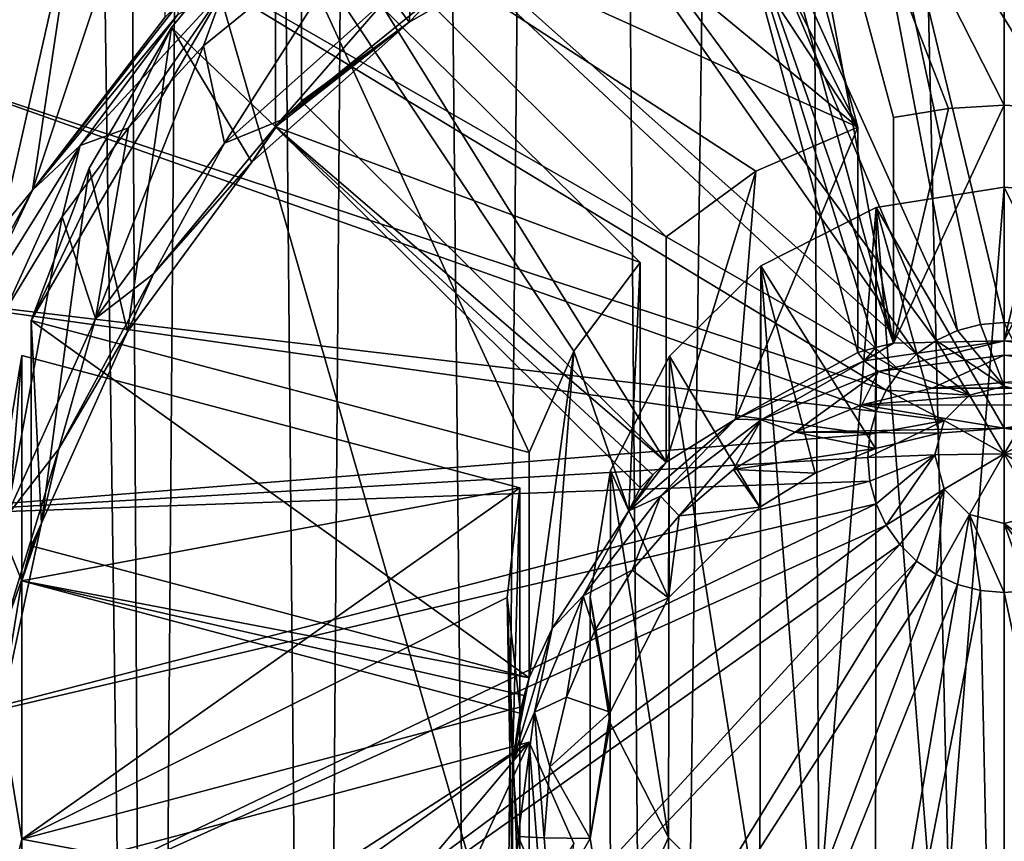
# Model space of a CAD drawing. Header units: metres. Extents: x -104 to 104, y -111 to 38.
# Tile 26 of 256: x -5.35 to 0, y -96.05 to -91.58. Entities that reach past the tile are written whole.
import ezdxf

# ---------------------------------------------------------------- set-up
doc = ezdxf.new("R2010")
doc.units = ezdxf.units.M
doc.layers.add('solid_509367_AD153', color=7, linetype='CONTINUOUS')

msp = doc.modelspace()

# ---------------------------------------------------------------- linework, layer by layer
at = {"layer": 'solid_509367_AD153'}
for points in [[(-5.421287, -53.759758, 19), (-5.524226, -108.405891, 19), (-4.639905, -108.737579, 19)], [(-4.936345, -54.849998, 19), (-5.421287, -53.759758, 19), (-4.639905, -108.737579, 19)], [(-4.234637, -55.815094, 19), (-4.936345, -54.849998, 19), (-4.639905, -108.737579, 19)], [(-4.234637, -55.815094, 19), (-4.639905, -108.737579, 19), (-3.738534, -109.009407, 19)], [(-3.349372, -56.611416, 19), (-4.234637, -55.815094, 19), (-3.738534, -109.009407, 19)], [(-3.349372, -56.611416, 19), (-3.738534, -109.009407, 19), (-2.815653, -109.223373, 19)], [(-2.318917, -57.206348, 19), (-3.349372, -56.611416, 19), (-2.815653, -109.223373, 19)], [(-2.318917, -57.206348, 19), (-2.815653, -109.223373, 19), (-1.882486, -109.377167, 19)], [(-1.188258, -57.574638, 19), (-2.318917, -57.206348, 19), (-1.882486, -109.377167, 19)], [(-1.188258, -57.574638, 19), (-1.882486, -109.377167, 19), (-0.946205, -109.468857, 19)], [(-1.188258, -57.574638, 19), (-0.946205, -109.468857, 19), (0.000022, -109.499359, 19)], [(0, -57.700001, 19), (-1.188258, -57.574638, 19), (0.000022, -109.499359, 19)], [(0, -64.25, -11.235119), (1.740158, -64.125443, -11.252625), (14.500057, -95.334694, -6.86645)], [(10.304474, -88.580566, -7.81568), (0, -64.25, -11.235119), (14.500057, -95.334694, -6.86645)], [(-11.307395, -66.963005, 15.803905), (0, -66.735802, 16.1), (0, -106.24762, 16.1)], [(0.791981, -106.223404, 16.079262), (0, -106.24762, 16.1), (0, -66.735802, 16.1)], [(-11.307395, -66.963005, 15.803905), (0, -106.24762, 16.1), (-11.307395, -95, 15.803905)], [(0, -93.228058, 1.378224), (0, -87.938431, -1.644996), (-1.245933, -88.059769, -1.627944)], [(0.128691, -93.239204, 1.379791), (1.253205, -88.061165, -1.627747), (0, -87.938431, -1.644996)], [(0.128691, -93.239204, 1.379791), (0, -87.938431, -1.644996), (0, -93.228058, 1.378224)], [(-0.253472, -93.272316, 1.384444), (-1.245933, -88.059769, -1.627944), (-2.447091, -88.420158, -1.577294)], [(-0.128691, -93.239204, 1.379791), (0, -93.228058, 1.378224), (-1.245933, -88.059769, -1.627944)], [(-0.253472, -93.272316, 1.384444), (-0.128691, -93.239204, 1.379791), (-1.245933, -88.059769, -1.627944)], [(-0.370551, -93.326378, 1.392042), (-2.447091, -88.420158, -1.577294), (-3.550828, -89.003159, -1.495359)], [(-0.370551, -93.326378, 1.392042), (-0.253472, -93.272316, 1.384444), (-2.447091, -88.420158, -1.577294)], [(-0.476371, -93.399757, 1.402354), (-3.550828, -89.003159, -1.495359), (-4.524329, -89.793808, -1.38424)], [(-0.476371, -93.399757, 1.402354), (-0.370551, -93.326378, 1.392042), (-3.550828, -89.003159, -1.495359)], [(-1.326677, -89.435852, -4.665996), (1.326677, -89.435852, -4.665996), (0.601739, -92.115021, -4.289463)], [(0.302779, -92.064644, -4.296543), (-1.326677, -89.435852, -4.665996), (0.601739, -92.115021, -4.289463)], [(-0.302779, -92.064644, -4.296543), (-0.601739, -92.115021, -4.289463), (-1.326677, -89.435852, -4.665996)], [(-0.601739, -93.339745, -13.003821), (-1.326677, -89.435852, -4.665996), (-0.601739, -92.115021, -4.289463)], [(0, -92.047775, -4.298913), (-0.302779, -92.064644, -4.296543), (-1.326677, -89.435852, -4.665996)], [(0.302779, -92.064644, -4.296543), (0, -92.047775, -4.298913), (-1.326677, -89.435852, -4.665996)], [(-0.601739, -93.339745, -13.003821), (-1.326677, -90.660576, -13.380355), (-1.326677, -89.435852, -4.665996)], [(-0.794925, -92.166283, -4.282258), (-2.354548, -89.799355, -4.614909), (-1.519862, -89.487114, -4.658792)], [(-0.794925, -92.166283, -4.282258), (-1.519862, -89.487114, -4.658792), (-1.519862, -90.711838, -13.373151)], [(-0.567717, -93.490211, 1.415067), (-4.524329, -89.793808, -1.38424), (-5.325056, -90.760544, -1.248374)], [(-0.567717, -93.490211, 1.415067), (-0.476371, -93.399757, 1.402354), (-4.524329, -89.793808, -1.38424)], [(-0.794925, -92.166283, -4.282258), (-3.127324, -90.241173, -4.552815), (-2.354548, -89.799355, -4.614909)], [(-3.127324, -90.241173, -4.552815), (-3.817734, -90.800873, -4.474154), (-3.232819, -91.595604, -13.652876)], [(-0.794925, -92.166283, -4.282258), (-3.817734, -90.800873, -4.474154), (-3.127324, -90.241173, -4.552815)], [(-3.127324, -90.241173, -4.552815), (-3.232819, -91.595604, -13.652876), (-2.237051, -91.026291, -13.732887)], [(-4.560282, -90.345642, -4.538133), (-4.560282, -91.570366, -13.252491), (-5.279832, -92.508354, -13.524597)], [(-5.037789, -90.893486, -4.461138), (-4.560282, -90.345642, -4.538133), (-5.279832, -92.508354, -13.524597)], [(-0.601739, -93.339745, -13.003821), (-1.519862, -90.711838, -13.373151), (-1.326677, -90.660576, -13.380355)], [(-0.698811, -93.363609, -13.000468), (-1.519862, -90.711838, -13.373151), (-0.601739, -93.339745, -13.003821)], [(-0.794925, -93.391006, -12.996617), (-1.519862, -90.711838, -13.373151), (-0.698811, -93.363609, -13.000468)], [(-0.794925, -92.166283, -4.282258), (-1.519862, -90.711838, -13.373151), (-0.794925, -93.391006, -12.996617)], [(-5.917134, -91.861145, -1.093694), (-5.325056, -90.760544, -1.248374), (-6.262855, -91.179825, -1.189448)], [(-0.641813, -93.595001, 1.429795), (-5.325056, -90.760544, -1.248374), (-5.917134, -91.861145, -1.093694)], [(-0.641813, -93.595001, 1.429795), (-0.567717, -93.490211, 1.415067), (-5.325056, -90.760544, -1.248374)], [(-3.817734, -90.800873, -4.474154), (-3.817734, -92.025597, -13.188513), (-3.232819, -91.595604, -13.652876)], [(-1.837168, -93.986893, -12.912871), (-3.817734, -92.025597, -13.188513), (-3.817734, -90.800873, -4.474154)], [(-1.349983, -92.406021, -4.248566), (-3.817734, -90.800873, -4.474154), (-0.794925, -92.166283, -4.282258)], [(-1.837168, -92.762169, -4.198512), (-3.817734, -90.800873, -4.474154), (-1.349983, -92.406021, -4.248566)], [(-1.837168, -93.986893, -12.912871), (-3.817734, -90.800873, -4.474154), (-1.837168, -92.762169, -4.198512)], [(-5.448579, -92.716751, -13.091377), (-5.037789, -90.893486, -4.461138), (-5.279832, -92.508354, -13.524597)], [(-5.448579, -92.716751, -13.091377), (-5.448579, -91.492027, -4.377018), (-5.037789, -90.893486, -4.461138)], [(-3.959155, -90.940918, -4.454472), (-5.285832, -93.216431, -4.13467), (-4.524359, -91.624611, -4.358385)], [(-2.580328, -93.934311, -4.033778), (-5.285832, -93.216431, -4.13467), (-3.959155, -90.940918, -4.454472)], [(-3.959155, -92.165642, -13.168831), (-3.959155, -90.940918, -4.454472), (-4.524359, -91.624611, -4.358385)], [(-3.414684, -90.964417, -13.943549), (-4.349522, -91.724373, -13.836744), (-4.238503, -91.417404, -13.820731)], [(-4.236877, -92.253853, -13.76233), (-4.349522, -91.724373, -13.836744), (-3.414684, -90.964417, -13.943549)], [(-3.352782, -91.464844, -13.873219), (-4.236877, -92.253853, -13.76233), (-3.414684, -90.964417, -13.943549)], [(-1.978589, -92.902214, -4.17883), (-3.959155, -90.940918, -4.454472), (-3.959155, -92.165642, -13.168831)], [(-2.338239, -93.384659, -4.111027), (-3.959155, -90.940918, -4.454472), (-1.978589, -92.902214, -4.17883)], [(-2.580328, -93.934311, -4.033778), (-3.959155, -90.940918, -4.454472), (-2.338239, -93.384659, -4.111027)], [(-2.237051, -91.026291, -13.732887), (-3.232819, -91.595604, -13.652876), (-3.088181, -91.444763, -13.816886)], [(-5.020663, -92.267044, -13.701322), (-4.490128, -91.555466, -13.658517), (-4.238503, -91.417404, -13.820731)], [(-4.756824, -92.169724, -13.774154), (-5.020663, -92.267044, -13.701322), (-4.238503, -91.417404, -13.820731)], [(-4.349522, -91.724373, -13.836744), (-4.756824, -92.169724, -13.774154), (-4.238503, -91.417404, -13.820731)], [(-3.088181, -91.444763, -13.816886), (-3.930509, -92.129318, -13.720678), (-3.352782, -91.464844, -13.873219)], [(-3.232819, -91.595604, -13.652876), (-3.930509, -92.129318, -13.720678), (-3.088181, -91.444763, -13.816886)], [(-4.490128, -91.499794, -13.26241), (-4.490128, -91.555466, -13.658517), (-5.279832, -92.508354, -13.524597)], [(-4.560282, -91.570366, -13.252491), (-4.490128, -91.499794, -13.26241), (-5.279832, -92.508354, -13.524597)], [(-3.930509, -92.129318, -13.720678), (-4.236877, -92.253853, -13.76233), (-3.352782, -91.464844, -13.873219)], [(-5.020663, -92.267044, -13.701322), (-5.279832, -92.508354, -13.524597), (-4.490128, -91.555466, -13.658517)], [(-3.232819, -91.595604, -13.652876), (-4.087296, -92.357491, -13.545799), (-3.930509, -92.129318, -13.720678)], [(-3.959155, -92.165642, -13.168831), (-4.087296, -92.357491, -13.545799), (-3.232819, -91.595604, -13.652876)], [(-3.889087, -92.094986, -13.178761), (-3.959155, -92.165642, -13.168831), (-3.232819, -91.595604, -13.652876)], [(-3.817734, -92.025597, -13.188513), (-3.889087, -92.094986, -13.178761), (-3.232819, -91.595604, -13.652876)], [(-4.524359, -91.624611, -4.358385), (-5.285832, -93.216431, -4.13467), (-4.970521, -92.38987, -4.250835)], [(-4.524359, -91.624611, -4.358385), (-4.970521, -92.38987, -4.250835), (-4.76314, -93.278656, -13.416338)], [(-4.524359, -91.624611, -4.358385), (-4.76314, -93.278656, -13.416338), (-4.087296, -92.357491, -13.545799)], [(-3.959155, -92.165642, -13.168831), (-4.524359, -91.624611, -4.358385), (-4.087296, -92.357491, -13.545799)], [(-4.936083, -93.207138, -13.628355), (-4.756824, -92.169724, -13.774154), (-4.349522, -91.724373, -13.836744)], [(-4.236877, -92.253853, -13.76233), (-4.936083, -93.207138, -13.628355), (-4.349522, -91.724373, -13.836744)], [(-0.696408, -93.710945, 1.446089), (-5.917134, -91.861145, -1.093694), (-6.279598, -93.05294, -0.926198)], [(-0.696408, -93.710945, 1.446089), (-0.641813, -93.595001, 1.429795), (-5.917134, -91.861145, -1.093694)], [(-3.817734, -92.025597, -13.188513), (-3.959155, -92.165642, -13.168831), (-3.889087, -92.094986, -13.178761)], [(-1.837168, -93.986893, -12.912871), (-3.959155, -92.165642, -13.168831), (-3.817734, -92.025597, -13.188513)], [(-0.601739, -93.339745, -13.003821), (-0.302779, -92.064644, -4.296543), (0, -92.047775, -4.298913)], [(-0.601739, -93.339745, -13.003821), (0, -92.047775, -4.298913), (0, -93.328171, -13.40938)], [(0, -93.328171, -13.40938), (0, -92.047775, -4.298913), (0.302779, -92.064644, -4.296543)], [(-0.601739, -93.339745, -13.003821), (-0.601739, -92.115021, -4.289463), (-0.302779, -92.064644, -4.296543)], [(0, -93.328171, -13.40938), (0.302779, -92.064644, -4.296543), (0.601739, -92.115021, -4.289463)], [(-3.930509, -92.129318, -13.720678), (-4.621789, -92.963448, -13.603449), (-4.236877, -92.253853, -13.76233)], [(-4.087296, -92.357491, -13.545799), (-4.621789, -92.963448, -13.603449), (-3.930509, -92.129318, -13.720678)], [(0, -93.328171, -13.40938), (0.601739, -92.115021, -4.289463), (0.601739, -93.339745, -13.003821)], [(-4.756824, -92.169724, -13.774154), (-5.118206, -92.653191, -13.706207), (-5.020663, -92.267044, -13.701322)], [(-4.936083, -93.207138, -13.628355), (-5.118206, -92.653191, -13.706207), (-4.756824, -92.169724, -13.774154)], [(-1.909188, -94.055618, -12.903213), (-3.959155, -92.165642, -13.168831), (-1.837168, -93.986893, -12.912871)], [(-1.978589, -94.126938, -12.893189), (-3.959155, -92.165642, -13.168831), (-1.909188, -94.055618, -12.903213)], [(-1.978589, -92.902214, -4.17883), (-3.959155, -92.165642, -13.168831), (-1.978589, -94.126938, -12.893189)], [(-0.794925, -92.166283, -4.282258), (-0.794925, -93.391006, -12.996617), (-1.45973, -93.752617, -13.349728)], [(-1.349983, -92.406021, -4.248566), (-0.794925, -92.166283, -4.282258), (-1.45973, -93.752617, -13.349728)], [(-4.621789, -92.963448, -13.603449), (-4.936083, -93.207138, -13.628355), (-4.236877, -92.253853, -13.76233)], [(-5.631849, -93.244537, -13.563944), (-5.279832, -92.508354, -13.524597), (-5.020663, -92.267044, -13.701322)], [(-5.428801, -93.168358, -13.633805), (-5.631849, -93.244537, -13.563944), (-5.020663, -92.267044, -13.701322)], [(-5.118206, -92.653191, -13.706207), (-5.428801, -93.168358, -13.633805), (-5.020663, -92.267044, -13.701322)], [(-4.087296, -92.357491, -13.545799), (-4.76314, -93.278656, -13.416338), (-4.621789, -92.963448, -13.603449)], [(-4.970521, -92.38987, -4.250835), (-5.285832, -93.216431, -4.13467), (-5.230811, -94.31884, -13.27015)], [(-4.970521, -92.38987, -4.250835), (-5.230811, -94.31884, -13.27015), (-4.76314, -93.278656, -13.416338)], [(-1.837168, -93.986893, -12.912871), (-1.349983, -92.406021, -4.248566), (-1.45973, -93.752617, -13.349728)], [(-1.837168, -93.986893, -12.912871), (-1.837168, -92.762169, -4.198512), (-1.349983, -92.406021, -4.248566)], [(-5.448579, -92.716751, -13.091377), (-5.279832, -92.508354, -13.524597), (-5.866635, -93.595505, -13.371808)], [(-5.631849, -93.244537, -13.563944), (-5.866635, -93.595505, -13.371808), (-5.279832, -92.508354, -13.524597)], [(0, -92.493401, -4.236285), (-0.695626, -92.602692, -4.220926), (0, -93.801628, -13.544806)], [(0, -92.493401, -4.236285), (-0.354442, -96.921776, -3.613918), (-0.695626, -92.602692, -4.220926)], [(0, -92.493401, -4.236285), (0, -96.949608, -3.610007), (-0.354442, -96.921776, -3.613918)], [(0, -92.493401, -4.236285), (0, -93.801628, -13.544806), (0.695626, -93.910912, -13.529446)], [(0.354442, -92.521225, -4.232374), (0, -92.493401, -4.236285), (0.695626, -93.910912, -13.529446)], [(0.354442, -92.521225, -4.232374), (0, -96.949608, -3.610007), (0, -92.493401, -4.236285)], [(0.695626, -96.840317, -3.625366), (0, -96.949608, -3.610007), (0.354442, -92.521225, -4.232374)], [(-0.695626, -92.602692, -4.220926), (-1.323175, -92.919403, -4.176414), (-0.699068, -93.912048, -13.529286)], [(-0.695626, -92.602692, -4.220926), (-1.02685, -96.703957, -3.64453), (-1.323175, -92.919403, -4.176414)], [(-0.695626, -92.602692, -4.220926), (-0.699068, -96.83918, -3.625525), (-1.02685, -96.703957, -3.64453)], [(-0.695626, -92.602692, -4.220926), (-0.699068, -93.912048, -13.529286), (-0.354442, -93.829453, -13.540895)], [(-0.695626, -92.602692, -4.220926), (-0.354442, -96.921776, -3.613918), (-0.699068, -96.83918, -3.625525)], [(-0.695626, -92.602692, -4.220926), (-0.354442, -93.829453, -13.540895), (0, -93.801628, -13.544806)], [(-5.419723, -94.281784, -13.477324), (-5.428801, -93.168358, -13.633805), (-5.118206, -92.653191, -13.706207)], [(-4.936083, -93.207138, -13.628355), (-5.419723, -94.281784, -13.477324), (-5.118206, -92.653191, -13.706207)], [(-2.338239, -93.384659, -4.111027), (-1.978589, -92.902214, -4.17883), (-2.040524, -94.250977, -13.279688)], [(-1.978589, -92.902214, -4.17883), (-1.978589, -94.126938, -12.893189), (-2.040524, -94.250977, -13.279688)], [(-1.323175, -92.919403, -4.176414), (-1.819025, -93.410408, -4.107409), (-1.328916, -94.231781, -13.484351)], [(-1.323175, -92.919403, -4.176414), (-1.328916, -96.519447, -3.670461), (-1.819025, -93.410408, -4.107409)], [(-1.323175, -92.919403, -4.176414), (-1.328916, -94.231781, -13.484351), (-1.02685, -94.047272, -13.510282)], [(-1.323175, -92.919403, -4.176414), (-1.02685, -96.703957, -3.64453), (-1.328916, -96.519447, -3.670461)], [(-1.323175, -92.919403, -4.176414), (-1.02685, -94.047272, -13.510282), (-0.699068, -93.912048, -13.529286)], [(-4.621789, -92.963448, -13.603449), (-5.135457, -93.9151, -13.469703), (-4.936083, -93.207138, -13.628355)], [(-4.76314, -93.278656, -13.416338), (-5.135457, -93.9151, -13.469703), (-4.621789, -92.963448, -13.603449)], [(-0.729843, -93.834511, 1.463455), (-6.279598, -93.05294, -0.926198), (-6.399878, -94.289429, -0.752421)], [(-0.729843, -93.834511, 1.463455), (-0.696408, -93.710945, 1.446089), (-6.279598, -93.05294, -0.926198)], [(-5.135457, -93.9151, -13.469703), (-5.419723, -94.281784, -13.477324), (-4.936083, -93.207138, -13.628355)], [(-5.285832, -93.216431, -4.13467), (-5.285832, -94.441154, -12.849029), (-5.230811, -94.31884, -13.27015)], [(-2.580328, -95.159035, -12.748137), (-5.285832, -94.441154, -12.849029), (-5.285832, -93.216431, -4.13467)], [(-2.580328, -95.159035, -12.748137), (-5.285832, -93.216431, -4.13467), (-2.580328, -93.934311, -4.033778)], [(0, -93.573479, 1.534275), (0, -93.228058, 1.378224), (-0.128691, -93.239204, 1.379791)], [(0.188663, -93.623535, 1.54131), (0.128691, -93.239204, 1.379791), (0, -93.228058, 1.378224)], [(0.188663, -93.623535, 1.54131), (0, -93.228058, 1.378224), (0, -93.573479, 1.534275)], [(-4.76314, -93.278656, -13.416338), (-5.230811, -94.31884, -13.27015), (-5.135457, -93.9151, -13.469703)], [(0, -93.573479, 1.534275), (-0.253472, -93.272316, 1.384444), (-0.370551, -93.326378, 1.392042)], [(0, -93.573479, 1.534275), (-0.128691, -93.239204, 1.379791), (-0.253472, -93.272316, 1.384444)], [(-0.601739, -93.339745, -13.003821), (0, -93.328171, -13.40938), (-0.760678, -93.436478, -13.394158)], [(-0.68365, -93.494987, -13.528746), (-0.760678, -93.436478, -13.394158), (0, -93.328171, -13.40938)], [(-0.68365, -93.494987, -13.528746), (0, -93.328171, -13.40938), (0, -93.405861, -13.541272)], [(-0.188663, -93.623535, 1.54131), (-0.370551, -93.326378, 1.392042), (-0.476371, -93.399757, 1.402354)], [(-0.188663, -93.623535, 1.54131), (0, -93.573479, 1.534275), (-0.370551, -93.326378, 1.392042)], [(0, -93.328171, -13.40938), (0.601739, -93.339745, -13.003821), (0.698811, -93.363609, -13.000468)], [(0.760678, -93.436478, -13.394158), (0, -93.328171, -13.40938), (0.698811, -93.363609, -13.000468)], [(0, -93.405861, -13.541272), (0, -93.328171, -13.40938), (0.760678, -93.436478, -13.394158)], [(-2.580328, -95.159035, -12.748137), (-2.338239, -93.384659, -4.111027), (-2.456006, -94.89119, -13.189712)], [(-2.580328, -95.159035, -12.748137), (-2.580328, -93.934311, -4.033778), (-2.338239, -93.384659, -4.111027)], [(-2.338239, -93.384659, -4.111027), (-2.040524, -94.250977, -13.279688), (-2.456006, -94.89119, -13.189712)], [(-0.794925, -93.391006, -12.996617), (-0.698811, -93.363609, -13.000468), (-0.760678, -93.436478, -13.394158)], [(-0.698811, -93.363609, -13.000468), (-0.601739, -93.339745, -13.003821), (-0.760678, -93.436478, -13.394158)], [(-5.337596, -93.407738, -4.107784), (-5.337596, -96.035271, -3.738508), (-5.481871, -95.163322, -3.861052)], [(-5.337596, -93.407738, -4.107784), (-5.481871, -95.163322, -3.861052), (-5.481871, -94.279678, -3.98524)], [(-5.337596, -94.632462, -12.822143), (-5.337596, -93.407738, -4.107784), (-5.481871, -94.279678, -3.98524)], [(-2.632092, -94.125618, -4.006892), (-5.337596, -96.035271, -3.738508), (-5.337596, -93.407738, -4.107784)], [(-2.632092, -94.125618, -4.006892), (-5.337596, -93.407738, -4.107784), (-5.337596, -94.632462, -12.822143)], [(-1.819025, -93.410408, -4.107409), (-2.139597, -94.032143, -4.020029), (-1.82364, -94.724907, -13.415047)], [(-1.819025, -93.410408, -4.107409), (-1.82364, -96.026321, -3.739765), (-2.139597, -94.032143, -4.020029)], [(-1.819025, -93.410408, -4.107409), (-1.82364, -94.724907, -13.415047), (-1.328916, -94.231781, -13.484351)], [(-1.819025, -93.410408, -4.107409), (-1.328916, -96.519447, -3.670461), (-1.82364, -96.026321, -3.739765)], [(-0.794925, -93.391006, -12.996617), (-0.760678, -93.436478, -13.394158), (-1.45973, -93.752617, -13.349728)], [(-1.320711, -93.756302, -13.492021), (-1.45973, -93.752617, -13.349728), (-0.760678, -93.436478, -13.394158)], [(-1.320711, -93.756302, -13.492021), (-0.760678, -93.436478, -13.394158), (-0.68365, -93.494987, -13.528746)], [(-0.392104, -93.584709, -13.575291), (-0.68365, -93.494987, -13.528746), (0, -93.405861, -13.541272)], [(-0.188663, -93.623535, 1.54131), (-0.476371, -93.399757, 1.402354), (-0.567717, -93.490211, 1.415067)], [(-0.392104, -93.584709, -13.575291), (0, -93.405861, -13.541272), (0, -93.554062, -13.579598)], [(0.68365, -93.494987, -13.528746), (0, -93.405861, -13.541272), (0.760678, -93.436478, -13.394158)], [(0.68365, -93.494987, -13.528746), (0, -93.554062, -13.579598), (0, -93.405861, -13.541272)], [(-1.136265, -93.824684, -13.541565), (-1.320711, -93.756302, -13.492021), (-0.68365, -93.494987, -13.528746)], [(-0.773634, -93.675674, -13.562507), (-1.136265, -93.824684, -13.541565), (-0.68365, -93.494987, -13.528746)], [(-0.392104, -93.584709, -13.575291), (-0.773634, -93.675674, -13.562507), (-0.68365, -93.494987, -13.528746)], [(-0.188663, -93.623535, 1.54131), (-0.567717, -93.490211, 1.415067), (-0.641813, -93.595001, 1.429795)], [(0.394043, -93.585014, -13.575248), (-0.773634, -93.675674, -13.562507), (-0.392104, -93.584709, -13.575291)], [(0.394043, -93.585014, -13.575248), (0.777486, -93.676933, -13.562329), (-0.773634, -93.675674, -13.562507)], [(-0.326775, -93.7603, 1.560531), (-0.641813, -93.595001, 1.429795), (-0.696408, -93.710945, 1.446089)], [(-0.188663, -93.623535, 1.54131), (-0.641813, -93.595001, 1.429795), (-0.326775, -93.7603, 1.560531)], [(0.394043, -93.585014, -13.575248), (-0.392104, -93.584709, -13.575291), (0, -93.554062, -13.579598)], [(-0.188663, -93.623535, 1.54131), (0, -93.942131, 1.622355), (0, -93.573479, 1.534275)], [(0.188663, -93.623535, 1.54131), (0, -93.573479, 1.534275), (0, -93.942131, 1.622355)], [(-0.188663, -93.623535, 1.54131), (-0.326775, -93.7603, 1.560531), (0, -93.942131, 1.622355)], [(0.326775, -93.7603, 1.560531), (0.188663, -93.623535, 1.54131), (0, -93.942131, 1.622355)], [(0, -93.801628, -13.544806), (-1.136265, -93.824684, -13.541565), (-0.773634, -93.675674, -13.562507)], [(0, -93.801628, -13.544806), (-0.773634, -93.675674, -13.562507), (0.777486, -93.676933, -13.562329)], [(0, -93.801628, -13.544806), (0.777486, -93.676933, -13.562329), (1.141566, -93.827377, -13.541186)], [(-1.837168, -93.986893, -12.912871), (-1.45973, -93.752617, -13.349728), (-2.040524, -94.250977, -13.279688)], [(-1.867767, -94.171989, -13.4336), (-2.040524, -94.250977, -13.279688), (-1.45973, -93.752617, -13.349728)], [(-1.867767, -94.171989, -13.4336), (-1.45973, -93.752617, -13.349728), (-1.320711, -93.756302, -13.492021)], [(-1.7668, -94.278214, -13.477825), (-1.867767, -94.171989, -13.4336), (-1.320711, -93.756302, -13.492021)], [(-1.470278, -94.027412, -13.513072), (-1.7668, -94.278214, -13.477825), (-1.320711, -93.756302, -13.492021)], [(-1.136265, -93.824684, -13.541565), (-1.470278, -94.027412, -13.513072), (-1.320711, -93.756302, -13.492021)], [(-0.326775, -93.7603, 1.560531), (-0.729843, -93.834511, 1.463455), (-0.741102, -93.961945, 1.481365)], [(-0.326775, -93.7603, 1.560531), (-0.741102, -93.961945, 1.481365), (-0.377327, -93.947128, 1.586788)], [(-0.326775, -93.7603, 1.560531), (-0.696408, -93.710945, 1.446089), (-0.729843, -93.834511, 1.463455)], [(-0.326775, -93.7603, 1.560531), (-0.377327, -93.947128, 1.586788), (0, -93.942131, 1.622355)], [(0.377327, -93.947128, 1.586788), (0.326775, -93.7603, 1.560531), (0, -93.942131, 1.622355)], [(0, -93.801628, -13.544806), (-0.354442, -93.829453, -13.540895), (-1.136265, -93.824684, -13.541565)], [(0.695626, -93.910912, -13.529446), (0, -93.801628, -13.544806), (1.141566, -93.827377, -13.541186)], [(-0.741102, -93.961945, 1.481365), (-0.729843, -93.834511, 1.463455), (-6.399878, -94.289429, -0.752421)], [(-0.699068, -93.912048, -13.529286), (-1.470278, -94.027412, -13.513072), (-1.136265, -93.824684, -13.541565)], [(-0.354442, -93.829453, -13.540895), (-0.699068, -93.912048, -13.529286), (-1.136265, -93.824684, -13.541565)], [(-5.135457, -93.9151, -13.469703), (-5.451772, -94.947708, -13.32458), (-5.419723, -94.281784, -13.477324)], [(-5.230811, -94.31884, -13.27015), (-5.451772, -94.947708, -13.32458), (-5.135457, -93.9151, -13.469703)], [(-0.699068, -93.912048, -13.529286), (-1.02685, -94.047272, -13.510282), (-1.470278, -94.027412, -13.513072)], [(-0.729843, -94.089386, 1.499276), (-0.741102, -93.961945, 1.481365), (-6.399878, -94.289429, -0.752421)], [(-0.377327, -93.947128, 1.586788), (-0.741102, -93.961945, 1.481365), (-0.729843, -94.089386, 1.499276)], [(-0.377327, -93.947128, 1.586788), (-0.729843, -94.089386, 1.499276), (-0.696408, -94.212952, 1.516642)], [(-0.377327, -93.947128, 1.586788), (-0.696408, -94.212952, 1.516642), (-0.641813, -94.328888, 1.532936)], [(-0.377327, -93.947128, 1.586788), (-0.641813, -94.328888, 1.532936), (-0.326775, -94.133957, 1.613045)], [(-0.377327, -93.947128, 1.586788), (-0.326775, -94.133957, 1.613045), (0, -93.942131, 1.622355)], [(-0.326775, -94.133957, 1.613045), (-0.188663, -94.270721, 1.632267), (0, -93.942131, 1.622355)], [(-0.188663, -94.270721, 1.632267), (0, -94.320786, 1.639302), (0, -93.942131, 1.622355)], [(0.326775, -94.133957, 1.613045), (0.377327, -93.947128, 1.586788), (0, -93.942131, 1.622355)], [(0.188663, -94.270721, 1.632267), (0.326775, -94.133957, 1.613045), (0, -93.942131, 1.622355)], [(0, -94.320786, 1.639302), (0.188663, -94.270721, 1.632267), (0, -93.942131, 1.622355)], [(-1.909188, -94.055618, -12.903213), (-1.837168, -93.986893, -12.912871), (-2.040524, -94.250977, -13.279688)], [(-1.328916, -94.231781, -13.484351), (-1.7668, -94.278214, -13.477825), (-1.470278, -94.027412, -13.513072)], [(-1.02685, -94.047272, -13.510282), (-1.328916, -94.231781, -13.484351), (-1.470278, -94.027412, -13.513072)], [(-2.139597, -94.032143, -4.020029), (-2.249912, -94.71936, -3.923447), (-2.141324, -95.34565, -13.327806)], [(-2.139597, -94.032143, -4.020029), (-2.141324, -95.405579, -3.827005), (-2.249912, -94.71936, -3.923447)], [(-2.139597, -94.032143, -4.020029), (-2.141324, -95.34565, -13.327806), (-1.82364, -94.724907, -13.415047)], [(-2.139597, -94.032143, -4.020029), (-1.82364, -96.026321, -3.739765), (-2.141324, -95.405579, -3.827005)], [(-1.978589, -94.126938, -12.893189), (-1.909188, -94.055618, -12.903213), (-2.040524, -94.250977, -13.279688)], [(-0.729843, -94.089386, 1.499276), (-6.399878, -94.289429, -0.752421), (-6.274739, -95.523483, -0.578987)], [(-0.696408, -94.212952, 1.516642), (-0.729843, -94.089386, 1.499276), (-6.274739, -95.523483, -0.578987)], [(-2.699966, -94.721504, -3.923146), (-5.337596, -96.035271, -3.738508), (-2.632092, -94.125618, -4.006892)], [(-2.632092, -94.125618, -4.006892), (-5.337596, -94.632462, -12.822143), (-2.632092, -95.350342, -12.721251)], [(-2.699966, -94.721504, -3.923146), (-2.632092, -94.125618, -4.006892), (-2.672518, -95.621384, -13.08709)], [(-2.632092, -94.125618, -4.006892), (-2.632092, -95.350342, -12.721251), (-2.672518, -95.621384, -13.08709)], [(-0.326775, -94.133957, 1.613045), (-0.641813, -94.328888, 1.532936), (-0.567717, -94.433685, 1.547663)], [(-0.326775, -94.133957, 1.613045), (-0.567717, -94.433685, 1.547663), (-0.476371, -94.524139, 1.560376)], [(-0.326775, -94.133957, 1.613045), (-0.476371, -94.524139, 1.560376), (-0.370551, -94.597511, 1.570688)], [(-0.326775, -94.133957, 1.613045), (-0.370551, -94.597511, 1.570688), (-0.188663, -94.270721, 1.632267)], [(-2.287538, -94.713715, -13.357465), (-2.040524, -94.250977, -13.279688), (-1.867767, -94.171989, -13.4336)], [(-2.021789, -94.573608, -13.43631), (-2.287538, -94.713715, -13.357465), (-1.867767, -94.171989, -13.4336)], [(-1.7668, -94.278214, -13.477825), (-2.021789, -94.573608, -13.43631), (-1.867767, -94.171989, -13.4336)], [(-0.696408, -94.212952, 1.516642), (-6.274739, -95.523483, -0.578987), (-5.909875, -96.708488, -0.412445)], [(-0.641813, -94.328888, 1.532936), (-0.696408, -94.212952, 1.516642), (-5.909875, -96.708488, -0.412445)], [(-1.328916, -94.231781, -13.484351), (-1.82364, -94.724907, -13.415047), (-1.7668, -94.278214, -13.477825)], [(-5.337596, -94.632462, -12.822143), (-5.481871, -94.279678, -3.98524), (-5.469871, -95.432579, -13.113624)], [(-2.287538, -94.713715, -13.357465), (-2.456006, -94.89119, -13.189712), (-2.040524, -94.250977, -13.279688)], [(-1.82364, -94.724907, -13.415047), (-2.021789, -94.573608, -13.43631), (-1.7668, -94.278214, -13.477825)], [(-0.188663, -94.270721, 1.632267), (-0.370551, -94.597511, 1.570688), (-0.253472, -94.651581, 1.578287)], [(-0.188663, -94.270721, 1.632267), (-0.253472, -94.651581, 1.578287), (-0.128691, -94.684685, 1.58294)], [(-0.188663, -94.270721, 1.632267), (-0.128691, -94.684685, 1.58294), (0, -94.695839, 1.584507)], [(-0.188663, -94.270721, 1.632267), (0, -94.695839, 1.584507), (0, -94.320786, 1.639302)], [(0, -94.320786, 1.639302), (0.370551, -94.597511, 1.570688), (0.188663, -94.270721, 1.632267)], [(-0.641813, -94.328888, 1.532936), (-5.909875, -96.708488, -0.412445), (-5.319296, -97.800293, -0.259001)], [(-5.230811, -94.31884, -13.27015), (-5.469871, -95.432579, -13.113624), (-5.451772, -94.947708, -13.32458)], [(-5.337596, -94.632462, -12.822143), (-5.469871, -95.432579, -13.113624), (-5.230811, -94.31884, -13.27015)], [(-5.312592, -94.536575, -12.835619), (-5.337596, -94.632462, -12.822143), (-5.230811, -94.31884, -13.27015)], [(-0.567717, -94.433685, 1.547663), (-0.641813, -94.328888, 1.532936), (-5.319296, -97.800293, -0.259001)], [(-5.285832, -94.441154, -12.849029), (-5.312592, -94.536575, -12.835619), (-5.230811, -94.31884, -13.27015)], [(0, -94.320786, 1.639302), (0, -94.695839, 1.584507), (0.128691, -94.684685, 1.58294)], [(0, -94.320786, 1.639302), (0.128691, -94.684685, 1.58294), (0.253472, -94.651581, 1.578287)], [(0, -94.320786, 1.639302), (0.253472, -94.651581, 1.578287), (0.370551, -94.597511, 1.570688)], [(-5.285832, -94.441154, -12.849029), (-5.337596, -94.632462, -12.822143), (-5.312592, -94.536575, -12.835619)], [(-2.580328, -95.159035, -12.748137), (-5.337596, -94.632462, -12.822143), (-5.285832, -94.441154, -12.849029)], [(-0.567717, -94.433685, 1.547663), (-5.319296, -97.800293, -0.259001), (-4.523373, -98.759438, -0.124203)], [(-0.476371, -94.524139, 1.560376), (-0.567717, -94.433685, 1.547663), (-4.523373, -98.759438, -0.124203)], [(-0.476371, -94.524139, 1.560376), (-4.523373, -98.759438, -0.124203), (-3.555555, -99.546021, -0.013656)], [(-0.370551, -94.597511, 1.570688), (-0.476371, -94.524139, 1.560376), (-3.555555, -99.546021, -0.013656)], [(-0.370551, -94.597511, 1.570688), (-3.555555, -99.546021, -0.013656), (-2.455388, -100.128761, 0.068243)], [(-0.253472, -94.651581, 1.578287), (-0.370551, -94.597511, 1.570688), (-2.455388, -100.128761, 0.068243)], [(-2.021789, -94.573608, -13.43631), (-2.227097, -94.905235, -13.389703), (-2.287538, -94.713715, -13.357465)], [(-1.82364, -94.724907, -13.415047), (-2.227097, -94.905235, -13.389703), (-2.021789, -94.573608, -13.43631)], [(-2.608, -95.254211, -12.73476), (-5.337596, -94.632462, -12.822143), (-2.580328, -95.159035, -12.748137)], [(-2.632092, -95.350342, -12.721251), (-5.337596, -94.632462, -12.822143), (-2.608, -95.254211, -12.73476)], [(-0.253472, -94.651581, 1.578287), (-2.455388, -100.128761, 0.068243), (-1.253205, -100.491135, 0.119171)], [(-0.128691, -94.684685, 1.58294), (-0.253472, -94.651581, 1.578287), (-1.253205, -100.491135, 0.119171)], [(-2.632092, -95.317383, -3.8394), (-5.337596, -96.035271, -3.738508), (-2.699966, -94.721504, -3.923146)], [(-2.699966, -94.721504, -3.923146), (-2.672518, -95.621384, -13.08709), (-2.672518, -96.382408, -12.980135)], [(-2.632092, -96.542107, -12.553759), (-2.699966, -94.721504, -3.923146), (-2.672518, -96.382408, -12.980135)], [(-2.632092, -96.542107, -12.553759), (-2.632092, -95.317383, -3.8394), (-2.699966, -94.721504, -3.923146)], [(-2.551417, -95.344582, -13.268803), (-2.456006, -94.89119, -13.189712), (-2.287538, -94.713715, -13.357465)], [(-2.377415, -95.264297, -13.339241), (-2.551417, -95.344582, -13.268803), (-2.287538, -94.713715, -13.357465)], [(-2.227097, -94.905235, -13.389703), (-2.377415, -95.264297, -13.339241), (-2.287538, -94.713715, -13.357465)], [(-2.249912, -94.71936, -3.923447), (-2.249912, -96.031868, -13.231365), (-2.141324, -95.34565, -13.327806)], [(-2.249912, -94.71936, -3.923447), (-2.141324, -95.405579, -3.827005), (-2.249912, -96.031868, -13.231365)], [(-1.82364, -94.724907, -13.415047), (-2.141324, -95.34565, -13.327806), (-2.227097, -94.905235, -13.389703)], [(-0.128691, -94.684685, 1.58294), (-1.253205, -100.491135, 0.119171), (0, -100.613861, 0.13642)], [(0, -94.695839, 1.584507), (-0.128691, -94.684685, 1.58294), (0, -100.613861, 0.13642)], [(0.128691, -94.684685, 1.58294), (0, -94.695839, 1.584507), (1.245933, -100.492531, 0.119367)], [(0, -94.695839, 1.584507), (0, -100.613861, 0.13642), (1.245933, -100.492531, 0.119367)], [(-2.580328, -95.159035, -12.748137), (-2.456006, -94.89119, -13.189712), (-2.672518, -95.621384, -13.08709)], [(-2.551417, -95.344582, -13.268803), (-2.672518, -95.621384, -13.08709), (-2.456006, -94.89119, -13.189712)], [(-2.141324, -95.34565, -13.327806), (-2.377415, -95.264297, -13.339241), (-2.227097, -94.905235, -13.389703)], [(-11.273068, -95.839661, 15.804804), (-11.307395, -95, 15.803905), (0, -106.24762, 16.1)], [(-5.481871, -95.163322, -3.861052), (-5.337596, -96.035271, -3.738508), (-5.469871, -96.571205, -12.953601)], [(-2.608, -95.254211, -12.73476), (-2.580328, -95.159035, -12.748137), (-2.672518, -95.621384, -13.08709)], [(-2.632092, -95.350342, -12.721251), (-2.608, -95.254211, -12.73476), (-2.672518, -95.621384, -13.08709)], [(-2.377415, -95.264297, -13.339241), (-2.469072, -95.641678, -13.286203), (-2.551417, -95.344582, -13.268803)], [(-2.141324, -95.34565, -13.327806), (-2.469072, -95.641678, -13.286203), (-2.377415, -95.264297, -13.339241)], [(-2.632092, -96.542107, -12.553759), (-5.337596, -96.035271, -3.738508), (-2.632092, -95.317383, -3.8394)], [(-2.641421, -96.021576, -13.173657), (-2.672518, -95.621384, -13.08709), (-2.551417, -95.344582, -13.268803)], [(-2.499995, -96.028259, -13.231872), (-2.641421, -96.021576, -13.173657), (-2.551417, -95.344582, -13.268803)], [(-2.469072, -95.641678, -13.286203), (-2.499995, -96.028259, -13.231872), (-2.551417, -95.344582, -13.268803)], [(-2.141324, -95.34565, -13.327806), (-2.249912, -96.031868, -13.231365), (-2.469072, -95.641678, -13.286203)], [(-2.141324, -95.405579, -3.827005), (-2.139597, -96.719086, -13.134783), (-2.249912, -96.031868, -13.231365)], [(-2.141324, -95.405579, -3.827005), (-1.82364, -96.026321, -3.739765), (-2.139597, -96.719086, -13.134783)], [(-2.580328, -95.50869, -3.812514), (-4.970521, -97.053131, -3.595456), (-5.285832, -96.22657, -3.711622)], [(-2.580328, -95.50869, -3.812514), (-5.285832, -96.22657, -3.711622), (-5.285832, -97.451294, -12.425981)], [(-2.580328, -95.50869, -3.812514), (-5.285832, -97.451294, -12.425981), (-2.580328, -96.733414, -12.526873)], [(-2.580328, -95.50869, -3.812514), (-4.524359, -97.81839, -3.487907), (-4.970521, -97.053131, -3.595456)], [(-2.580328, -95.50869, -3.812514), (-3.959155, -98.502083, -3.39182), (-4.524359, -97.81839, -3.487907)], [(-2.338239, -96.05835, -3.735265), (-3.959155, -98.502083, -3.39182), (-2.580328, -95.50869, -3.812514)], [(-2.580328, -95.50869, -3.812514), (-2.580328, -96.733414, -12.526873), (-2.456006, -97.112602, -12.877513)], [(-2.338239, -96.05835, -3.735265), (-2.580328, -95.50869, -3.812514), (-2.456006, -97.112602, -12.877513)], [(-2.641421, -96.021576, -13.173657), (-2.672518, -96.382408, -12.980135), (-2.672518, -95.621384, -13.08709)], [(-2.249912, -96.031868, -13.231365), (-2.499995, -96.028259, -13.231872), (-2.469072, -95.641678, -13.286203)], [(-11.18351, -96.656342, 15.80715), (-11.273068, -95.839661, 15.804804), (0, -106.24762, 16.1)], [(-5.337596, -96.035271, -3.738508), (-5.337596, -97.259987, -12.452868), (-5.469871, -96.571205, -12.953601)], [(-2.632092, -96.542107, -12.553759), (-5.337596, -97.259987, -12.452868), (-5.337596, -96.035271, -3.738508)], [(-2.551417, -96.69857, -13.078511), (-2.672518, -96.382408, -12.980135), (-2.641421, -96.021576, -13.173657)], [(-2.469586, -96.414497, -13.17759), (-2.551417, -96.69857, -13.078511), (-2.641421, -96.021576, -13.173657)], [(-2.499995, -96.028259, -13.231872), (-2.469586, -96.414497, -13.17759), (-2.641421, -96.021576, -13.173657)], [(-2.249912, -96.031868, -13.231365), (-2.469586, -96.414497, -13.17759), (-2.499995, -96.028259, -13.231872)], [(-2.249912, -96.031868, -13.231365), (-2.139597, -96.719086, -13.134783), (-2.469586, -96.414497, -13.17759)], [(-1.82364, -96.026321, -3.739765), (-1.819025, -97.34082, -13.047403), (-2.139597, -96.719086, -13.134783)], [(-1.82364, -96.026321, -3.739765), (-1.328916, -96.519447, -3.670461), (-1.819025, -97.34082, -13.047403)]]:
    msp.add_3dface(points, dxfattribs=at)

doc.saveas('drawing.dxf')
